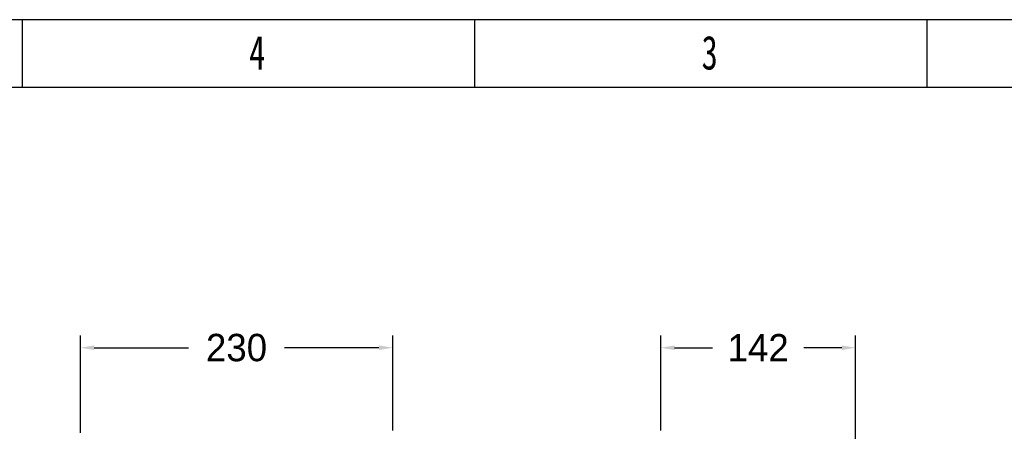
# Model space of a CAD drawing. Header units: millimetres. Extents: x 506 to 3445, y -268 to 1810.
# Tile 141 of 142: x 2072 to 2791, y 1509 to 1810. Entities that reach past the tile are written whole.
import ezdxf

# ---------------------------------------------------------------- set-up
doc = ezdxf.new("R2010")
doc.units = ezdxf.units.MM
doc.styles.add('样式 1', font='SimSun.ttf', dxfattribs={"width": 0.7, "height": 2.5})
doc.dimstyles.get("Standard").update_dxf_attribs({"dimtxt": 20, "dimasz": 10, "dimexe": 9, "dimexo": 9, "dimgap": 10, "dimtad": 0, "dimtih": 1, "dimtoh": 1, "dimdsep": 46, "dimtxsty": 'Standard', "dimcen": 0.09, "dimadec": 0, "dimazin": 0, "dimtfac": 1, "dimtofl": 0, "dimtmove": 0, "dimatfit": 3, "dimfxl": 0, "dimtolj": 1, "dimtzin": 0, "dimarcsym": 0})

# ---------------------------------------------------------------- blocks, each defined once
blk = doc.blocks.new('图框')
at = {"lineweight": -3}
for p, q in [((2267.32, 1603.15), (0, 1603.15)), ((1210, 1564.98), (1210, 1603.15)), ((1464.79, 1564.98), (1464.79, 1603.15)), ((1719.57, 1564.98), (1719.57, 1603.15)), ((2229.15, 1564.98), (38.17, 1564.98))]:
    blk.add_line(p, q, dxfattribs=at)
at = {"lineweight": -3, "char_height": 19.0852, "attachment_point": 1, "style": '样式 1'}
for s, insert, width in [('{\\fSimSun|b0|i0|c134|p2;4}', (1337.69, 1594.15), 9.306), ('{\\fSimSun|b0|i0|c134|p2;3}', (1592.48, 1594.15), 7.9804)]:
    blk.add_mtext(s, dxfattribs=dict(at, insert=insert, width=width))
blk = doc.blocks.new('*D11')
at = {"color": 0, "lineweight": -2}
for p, q in [((2116.59, 1508.16), (2116.59, 1579.4)), ((2344.57, 1509.99), (2344.57, 1579.4)), ((2126.59, 1570.4), (2195.58, 1570.4)), ((2334.57, 1570.4), (2265.58, 1570.4))]:
    blk.add_line(p, q, dxfattribs=at)
at = {"color": 0, "lineweight": 18}
for points in [[(2126.59, 1572.07), (2126.59, 1568.73), (2116.59, 1570.4)], [(2334.57, 1572.07), (2334.57, 1568.73), (2344.57, 1570.4)]]:
    blk.add_solid(points, dxfattribs=at)
at = {"layer": 'Defpoints', "color": 0, "lineweight": 18}
for p in [(2344.57, 1570.4), (2116.59, 1499.16), (2344.57, 1500.99)]:
    blk.add_point(p, dxfattribs=at)
at = {"color": 0, "lineweight": 18, "insert": (2230.58, 1570.4), "char_height": 20, "attachment_point": 5}
blk.add_mtext('\\A1;230', dxfattribs=at)
blk = doc.blocks.new('*D12')
at = {"color": 0, "lineweight": -2}
for p, q in [((2540.37, 1509.99), (2540.37, 1579.4)), ((2682.37, 1483.49), (2682.37, 1579.4)), ((2550.37, 1570.4), (2578.03, 1570.4)), ((2672.37, 1570.4), (2644.7, 1570.4))]:
    blk.add_line(p, q, dxfattribs=at)
at = {"color": 0, "lineweight": 18}
for points in [[(2550.37, 1572.07), (2550.37, 1568.73), (2540.37, 1570.4)], [(2672.37, 1572.07), (2672.37, 1568.73), (2682.37, 1570.4)]]:
    blk.add_solid(points, dxfattribs=at)
at = {"layer": 'Defpoints', "color": 0, "lineweight": 18}
for p in [(2540.37, 1570.4), (2540.37, 1500.99), (2682.37, 1474.49)]:
    blk.add_point(p, dxfattribs=at)
at = {"color": 0, "lineweight": 18, "insert": (2611.37, 1570.4), "char_height": 20, "attachment_point": 5}
blk.add_mtext('\\A1;142', dxfattribs=at)

msp = doc.modelspace()

# ---------------------------------------------------------------- block references
at = {"xscale": 1.296362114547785, "yscale": 1.296362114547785, "zscale": 1.296362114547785}
msp.add_blockref('图框', (505.649, -268.333), dxfattribs=at)

# ---------------------------------------------------------------- dimensions: what is measured, and where the dimension line sits
at = {"lineweight": 18}
dim = msp.add_linear_dim(base=(2344.566, 1570.401), p1=(2116.592, 1499.164), p2=(2344.566, 1500.988), text='230', dimstyle='Standard', dxfattribs=at)
dim.commit()
dim.dimension.update_dxf_attribs({"geometry": '*D11', "text_midpoint": (2230.579, 1570.401)})
dim = msp.add_linear_dim(base=(2540.366, 1570.401), p1=(2682.366, 1474.488), p2=(2540.366, 1500.988), dimstyle='Standard', dxfattribs=at)
dim.commit()
dim.dimension.update_dxf_attribs({"geometry": '*D12', "text_midpoint": (2611.366, 1570.401)})

doc.saveas('drawing.dxf')
